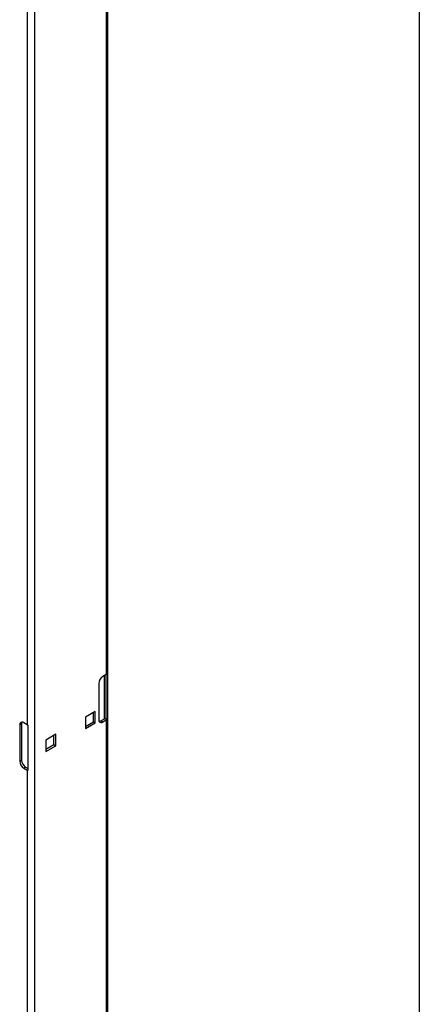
# Model space of a CAD drawing. Header units: inches. Extents: x 0.2 to 10.8, y 0.2 to 8.2.
# Tile 33 of 43: x 10.377 to 10.75, y 5.037 to 5.955. Entities that reach past the tile are written whole.
import ezdxf

# ---------------------------------------------------------------- set-up
doc = ezdxf.new("R2010")
doc.units = ezdxf.units.IN
doc.header["$MEASUREMENT"] = 0
doc.layers.add('TEXT', color=140, linetype='Continuous', lineweight=25)

msp = doc.modelspace()

# ---------------------------------------------------------------- linework, layer by layer
for p, q in [((10.45959, 4.01506), (10.45959, 6.43491)), ((10.39154, 3.97458), (10.39154, 6.39443)), ((10.45813, 6.32229), (10.45813, 5.34415)), ((10.38447, 6.27535), (10.38447, 5.2972)), ((10.45813, 5.34415), (10.45489, 5.34228)), ((10.45642, 5.30261), (10.45642, 5.34316)), ((10.45691, 5.34344), (10.45691, 5.303)), ((10.45867, 5.34452), (10.45867, 5.30199)), ((10.45106, 5.33564), (10.45106, 5.30196)), ((10.44785, 5.30951), (10.43864, 5.30419)), ((10.44614, 5.29986), (10.44614, 5.30852)), ((10.44785, 5.29888), (10.44785, 5.30951)), ((10.37911, 5.29785), (10.3774, 5.29686)), ((10.37911, 5.29785), (10.37911, 5.26417)), ((10.38447, 5.2972), (10.38123, 5.29907)), ((10.43864, 5.30419), (10.43864, 5.29356)), ((10.43864, 5.29553), (10.44614, 5.29986)), ((10.43864, 5.29356), (10.44785, 5.29888)), ((10.44614, 5.29986), (10.44785, 5.29888)), ((10.45318, 5.30073), (10.45642, 5.30261)), ((10.45318, 5.30073), (10.45489, 5.29975)), ((10.45489, 5.29975), (10.45813, 5.30162)), ((10.45867, 5.30199), (10.45691, 5.303)), ((10.45813, 5.30162), (10.45813, 4.32347)), ((10.3774, 5.29686), (10.3774, 5.26318)), ((10.38511, 5.29689), (10.38511, 5.25436)), ((10.41102, 5.28825), (10.40182, 5.28293)), ((10.41102, 5.27762), (10.41102, 5.28825)), ((10.40182, 5.28293), (10.40182, 5.2723)), ((10.40182, 5.27427), (10.40931, 5.2786)), ((10.40931, 5.2786), (10.40931, 5.28726)), ((10.40931, 5.2786), (10.41102, 5.27762)), ((10.40182, 5.2723), (10.41102, 5.27762)), ((10.3774, 5.26318), (10.37911, 5.26417)), ((10.38294, 5.25753), (10.38123, 5.25654)), ((10.38123, 5.25654), (10.38447, 5.25467)), ((10.38294, 5.25753), (10.38511, 5.25628)), ((10.38447, 5.25467), (10.38447, 4.27653))]:
    msp.add_line(p, q)
for centre, radius, start, end in [((10.45607, 5.34773), 0.00413, 299.80108, 308.86945), ((10.45937, 5.33526), 0.00832, 122.60548, 177.39452), ((10.37973, 5.29724), 0.00237, 50.79671, 189.21404), ((10.38248, 5.29799), 0.00337, 151.50744, 182.33558), ((10.38711, 5.30181), 0.00531, 240.15548, 247.82929), ((10.45339, 5.30158), 0.00237, 170.78596, 309.20329), ((10.45137, 5.30358), 0.00337, 271.51091, 302.33246), ((10.45551, 5.30424), 0.00187, 299.15982, 318.62159), ((10.45607, 5.30521), 0.00413, 299.80108, 308.86945), ((10.38571, 5.26356), 0.00832, 182.60548, 237.39452), ((10.38742, 5.26454), 0.00832, 182.60548, 237.39452), ((10.38711, 5.25928), 0.00531, 240.15548, 247.82929)]:
    msp.add_arc(centre, radius, start, end)
at = {"layer": 'TEXT'}
msp.add_line((10.75, 8.25), (10.75, 0.25), dxfattribs=at)

doc.saveas('drawing.dxf')
